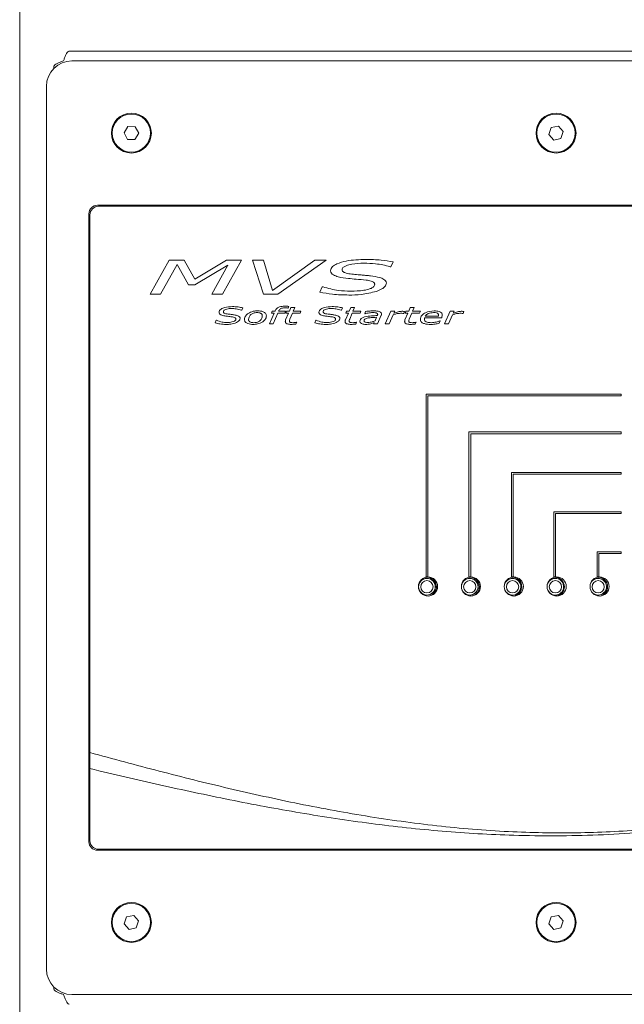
# Model space of a CAD drawing. Header units: millimetres. Extents: x 0 to 420, y 0 to 297.
# Tile 2 of 34: x 7 to 64, y 64 to 157. Entities that reach past the tile are written whole.
import ezdxf

# ---------------------------------------------------------------- set-up
doc = ezdxf.new("R2010")
doc.units = ezdxf.units.MM

msp = doc.modelspace()

# ---------------------------------------------------------------- linework, layer by layer
at = {"color": 7, "linetype": 'Continuous', "lineweight": 0}
msp.add_line((7, 7), (7, 290), dxfattribs=at)
at = {"color": 7, "linetype": 'Continuous', "lineweight": 15}
for p, q in [((11.674, 153.634), (143.365, 153.634)), ((143.119, 152.714), (11.919, 152.714)), ((10.199, 151.987), (10.199, 152.159)), ((9.519, 150.314), (9.519, 67.114)), ((17.188, 146.522), (16.827, 145.931)), ((16.827, 145.931), (17.158, 145.323)), ((17.881, 146.505), (17.188, 146.522)), ((17.851, 145.305), (18.212, 145.896)), ((18.212, 145.896), (17.881, 146.505)), ((57.059, 146.431), (56.841, 145.774)), ((56.841, 145.774), (57.301, 145.256)), ((57.737, 146.571), (57.059, 146.431)), ((58.198, 146.054), (57.737, 146.571)), ((57.98, 145.396), (58.198, 146.054)), ((17.158, 145.323), (17.851, 145.305)), ((57.301, 145.256), (57.98, 145.396)), ((13.519, 138.314), (13.519, 79.114)), ((140.719, 139.114), (14.319, 139.114)), ((140.619, 139.014), (14.419, 139.014)), ((13.619, 138.214), (13.619, 87.514)), ((19.297, 130.731), (21.067, 133.931)), ((21.067, 133.931), (22.475, 133.931)), ((22.475, 133.931), (23.504, 132.157)), ((23.504, 132.157), (26.475, 133.931)), ((27.878, 133.931), (26.108, 130.731)), ((26.475, 133.931), (27.878, 133.931)), ((28.938, 133.931), (29.958, 133.931)), ((29.951, 130.731), (28.938, 133.931)), ((29.958, 133.931), (30.802, 131.081)), ((30.802, 131.081), (34.807, 133.931)), ((35.865, 133.931), (31.308, 130.731)), ((34.807, 133.931), (35.865, 133.931)), ((42.184, 133.779), (41.952, 133.323)), ((21.824, 133.535), (20.27, 130.731)), ((22.9, 131.622), (21.824, 133.535)), ((26.604, 133.452), (23.504, 131.622)), ((25.09, 130.731), (26.604, 133.452)), ((41.952, 133.323), (41.88, 133.323)), ((23.504, 131.622), (22.9, 131.622)), ((35.257, 130.922), (35.504, 131.419)), ((35.504, 131.419), (35.576, 131.419)), ((20.27, 130.731), (19.297, 130.731)), ((26.108, 130.731), (25.09, 130.731)), ((31.308, 130.731), (29.951, 130.731)), ((27.919, 129.217), (27.892, 129.217)), ((28.007, 129.445), (27.919, 129.217)), ((30.701, 128.954), (30.774, 129.116)), ((30.774, 129.116), (31.033, 129.116)), ((31.033, 129.116), (31.049, 129.156)), ((31.393, 129.158), (31.374, 129.116)), ((31.374, 129.116), (32.037, 129.116)), ((32.037, 129.116), (31.966, 128.954)), ((32.073, 128.954), (32.142, 129.116)), ((32.142, 129.116), (32.401, 129.116)), ((32.266, 129.42), (32.246, 129.42)), ((32.341, 129.583), (32.266, 129.42)), ((32.401, 129.116), (32.549, 129.46)), ((32.549, 129.46), (32.91, 129.46)), ((32.91, 129.46), (32.761, 129.116)), ((32.761, 129.116), (33.495, 129.116)), ((33.495, 129.116), (33.431, 128.954)), ((37.317, 129.217), (37.289, 129.217)), ((37.404, 129.445), (37.317, 129.217)), ((37.703, 128.954), (37.773, 129.116)), ((37.773, 129.116), (38.031, 129.116)), ((38.031, 129.116), (38.179, 129.46)), ((38.179, 129.46), (38.54, 129.46)), ((38.54, 129.46), (38.392, 129.116)), ((38.392, 129.116), (39.126, 129.116)), ((39.126, 129.116), (39.061, 128.954)), ((39.511, 128.893), (39.581, 129.099)), ((41.435, 127.921), (41.949, 129.116)), ((41.949, 129.116), (42.318, 129.116)), ((42.318, 129.116), (42.24, 128.934)), ((43.257, 129.104), (43.176, 128.914)), ((43.313, 128.954), (43.383, 129.116)), ((43.383, 129.116), (43.641, 129.116)), ((43.641, 129.116), (43.789, 129.46)), ((43.789, 129.46), (44.15, 129.46)), ((44.15, 129.46), (44.002, 129.116)), ((44.002, 129.116), (44.736, 129.116)), ((44.736, 129.116), (44.671, 128.954)), ((47.025, 127.921), (47.539, 129.116)), ((47.539, 129.116), (47.908, 129.116)), ((47.908, 129.116), (47.83, 128.934)), ((48.847, 129.104), (48.766, 128.914)), ((25.414, 128.017), (25.507, 128.266)), ((25.507, 128.266), (25.534, 128.266)), ((30.518, 127.921), (30.959, 128.954)), ((30.959, 128.954), (30.701, 128.954)), ((31.312, 128.954), (30.871, 127.921)), ((31.966, 128.954), (31.312, 128.954)), ((32.05, 128.302), (32.331, 128.954)), ((32.331, 128.954), (32.073, 128.954)), ((32.691, 128.954), (32.45, 128.388)), ((33.431, 128.954), (32.691, 128.954)), ((33.09, 128.083), (33.023, 127.914)), ((33.071, 128.083), (33.09, 128.083)), ((34.812, 128.017), (34.905, 128.266)), ((34.905, 128.266), (34.932, 128.266)), ((37.68, 128.302), (37.961, 128.954)), ((37.961, 128.954), (37.703, 128.954)), ((38.322, 128.954), (38.081, 128.388)), ((39.061, 128.954), (38.322, 128.954)), ((38.721, 128.083), (38.653, 127.914)), ((38.701, 128.083), (38.721, 128.083)), ((39.53, 128.893), (39.511, 128.893)), ((40.471, 128.228), (40.609, 128.549)), ((41.059, 128.74), (40.697, 127.921)), ((42.175, 128.783), (41.804, 127.921)), ((43.176, 128.914), (43.158, 128.914)), ((43.29, 128.302), (43.571, 128.954)), ((43.571, 128.954), (43.313, 128.954)), ((43.932, 128.954), (43.691, 128.388)), ((44.671, 128.954), (43.932, 128.954)), ((44.331, 128.083), (44.263, 127.914)), ((44.312, 128.083), (44.331, 128.083)), ((46.732, 128.488), (45.142, 128.488)), ((45.195, 128.65), (46.44, 128.65)), ((46.599, 128.205), (46.52, 127.983)), ((46.578, 128.205), (46.599, 128.205)), ((47.765, 128.783), (47.394, 127.921)), ((48.766, 128.914), (48.748, 128.914)), ((30.871, 127.921), (30.518, 127.921)), ((40.339, 127.921), (40.401, 128.065)), ((40.697, 127.921), (40.339, 127.921)), ((41.804, 127.921), (41.435, 127.921)), ((47.394, 127.921), (47.025, 127.921)), ((63.646, 121.299), (45.279, 121.299)), ((45.279, 121.299), (45.279, 104.079)), ((45.439, 104.079), (45.439, 121.139)), ((45.439, 121.139), (63.646, 121.139)), ((63.646, 121.139), (63.646, 121.299)), ((63.646, 117.742), (49.319, 117.742)), ((49.319, 117.742), (49.319, 104.079)), ((49.479, 104.079), (49.479, 117.582)), ((49.479, 117.582), (63.646, 117.582)), ((63.646, 117.582), (63.646, 117.742)), ((63.646, 113.913), (53.319, 113.913)), ((53.319, 113.913), (53.319, 104.079)), ((53.479, 104.079), (53.479, 113.753)), ((53.479, 113.753), (63.646, 113.753)), ((63.646, 113.753), (63.646, 113.913)), ((63.646, 110.227), (57.319, 110.227)), ((57.319, 110.227), (57.319, 104.079)), ((57.479, 104.079), (57.479, 110.067)), ((57.479, 110.067), (63.646, 110.067)), ((63.646, 110.067), (63.646, 110.227)), ((63.646, 106.451), (61.399, 106.451)), ((61.399, 106.451), (61.399, 104.079)), ((61.559, 104.079), (61.559, 106.291)), ((61.559, 106.291), (63.646, 106.291)), ((63.646, 106.291), (63.646, 106.451)), ((45.279, 104.079), (45.439, 104.079)), ((49.319, 104.079), (49.479, 104.079)), ((53.319, 104.079), (53.479, 104.079)), ((57.319, 104.079), (57.479, 104.079)), ((61.399, 104.079), (61.559, 104.079)), ((13.619, 87.514), (13.619, 86.01)), ((13.619, 86.01), (13.619, 79.214)), ((14.319, 78.314), (140.719, 78.314)), ((14.419, 78.414), (140.619, 78.414)), ((17.059, 72.031), (16.841, 71.374)), ((17.737, 72.171), (17.059, 72.031)), ((18.198, 71.654), (17.737, 72.171)), ((17.98, 70.996), (18.198, 71.654)), ((57.059, 72.031), (56.841, 71.374)), ((57.737, 72.171), (57.059, 72.031)), ((58.198, 71.654), (57.737, 72.171)), ((57.98, 70.996), (58.198, 71.654)), ((16.841, 71.374), (17.301, 70.856)), ((17.301, 70.856), (17.98, 70.996)), ((56.841, 71.374), (57.301, 70.856)), ((57.301, 70.856), (57.98, 70.996)), ((10.199, 65.268), (10.199, 65.44)), ((11.919, 64.714), (143.119, 64.714))]:
    msp.add_line(p, q, dxfattribs=at)
for centre, radius in [((17.519, 145.914), 1.88), ((17.519, 145.914), 1.8), ((57.519, 145.914), 1.88), ((57.519, 145.914), 1.8), ((45.459, 103.174), 0.9), ((45.359, 103.154), 0.794), ((49.499, 103.174), 0.9), ((53.539, 103.174), 0.9), ((57.579, 103.174), 0.9), ((61.619, 103.174), 0.9), ((45.359, 103.154), 0.783), ((45.359, 103.154), 0.576), ((49.391, 103.154), 0.783), ((49.391, 103.154), 0.576), ((53.423, 103.154), 0.576), ((57.455, 103.154), 0.576), ((61.487, 103.154), 0.576), ((17.519, 71.514), 1.88), ((57.519, 71.514), 1.88), ((17.519, 71.514), 1.8), ((57.519, 71.514), 1.8)]:
    msp.add_circle(centre, radius, dxfattribs=at)
for centre, radius, start, end in [((11.919, 150.314), 2.4, 90, 180), ((14.319, 138.314), 0.8, 90, 180), ((14.419, 138.214), 0.8, 90, 180), ((45.359, 103.154), 0.9, 0, 98.06206), ((49.391, 103.154), 0.794, 90, 174.37445), ((49.391, 103.154), 0.794, 206.60851, 90), ((49.399, 103.154), 0.9, 0, 98.06206), ((53.423, 103.154), 0.794, 90, 162.26071), ((53.423, 103.154), 0.794, 217.3041, 90), ((53.399, 103.154), 0.9, 0, 93.62388), ((57.455, 103.154), 0.794, 90, 154.39693), ((57.455, 103.154), 0.794, 223.92777, 90), ((57.399, 103.154), 0.9, 0, 90.56558), ((61.487, 103.154), 0.794, 90, 148.3626), ((61.487, 103.154), 0.794, 228.8687, 90), ((61.479, 103.154), 0.9, 0, 93.62388), ((45.359, 103.154), 0.9, 284.55781, 0), ((49.399, 103.154), 0.9, 284.55781, 0), ((53.423, 103.154), 0.783, 270, 180.99513), ((53.399, 103.154), 0.9, 282.63633, 0), ((57.455, 103.154), 0.783, 270, 165.57041), ((57.399, 103.154), 0.9, 282.1148, 0), ((61.487, 103.154), 0.783, 270, 157.08654), ((61.479, 103.154), 0.9, 282.63633, 0), ((53.423, 103.154), 0.783, 198.56968, 270), ((57.455, 103.154), 0.783, 212.75429, 270), ((61.487, 103.154), 0.783, 220.14476, 270), ((14.319, 79.114), 0.8, 180, 270), ((14.419, 79.214), 0.8, 180, 270), ((11.919, 67.114), 2.4, 180, 270)]:
    msp.add_arc(centre, radius, start, end, dxfattribs=at)
for points, knots in [([(11.119, 152.714), (11.156, 152.809), (11.235, 153.015), (11.357, 153.3), (11.484, 153.521), (11.59, 153.622), (11.653, 153.631), (11.674, 153.634)], [0, 0, 0, 0, 0.198375, 0.428336, 0.658325, 0.888314, 1, 1, 1, 1]), ([(10.199, 152.159), (10.208, 152.196), (10.227, 152.275), (10.385, 152.397), (10.638, 152.524), (10.902, 152.63), (11.066, 152.693), (11.119, 152.714)], [0, 0, 0, 0, 0.198375, 0.428336, 0.658325, 0.888314, 1, 1, 1, 1]), ([(36.27, 132.931), (36.282, 133.008), (36.307, 133.163), (36.524, 133.398), (36.998, 133.662), (38.048, 133.961), (38.977, 133.991), (39.597, 134.012)], [0, 0, 0, 0, 0.062049, 0.12443, 0.249307, 0.499501, 1, 1, 1, 1]), ([(39.416, 133.647), (39.039, 133.638), (38.473, 133.623), (37.827, 133.462), (37.532, 133.316), (37.39, 133.181), (37.372, 133.087), (37.363, 133.04)], [0, 0, 0, 0, 0.500493, 0.750634, 0.875578, 0.937999, 1, 1, 1, 1]), ([(41.88, 133.323), (41.655, 133.385), (41.206, 133.508), (40.38, 133.619), (39.781, 133.636), (39.416, 133.647)], [0, 0, 0, 0, 0.279845, 0.559949, 1, 1, 1, 1]), ([(39.597, 134.012), (40.083, 134.002), (40.951, 133.984), (41.807, 133.841), (42.184, 133.779)], [0, 0, 0, 0, 0.559969, 1, 1, 1, 1]), ([(37.958, 132.21), (37.633, 132.248), (37.145, 132.306), (36.613, 132.498), (36.33, 132.689), (36.29, 132.851), (36.27, 132.931)], [0, 0, 0, 0, 0.501401, 0.751812, 0.876804, 1, 1, 1, 1]), ([(37.363, 133.04), (37.373, 132.996), (37.393, 132.907), (37.537, 132.79), (37.829, 132.675), (38.096, 132.644), (38.275, 132.624)], [0, 0, 0, 0, 0.123524, 0.248516, 0.498436, 1, 1, 1, 1]), ([(39.626, 132.057), (39.315, 132.086), (38.759, 132.137), (38.203, 132.188), (37.958, 132.21)], [0, 0, 0, 0, 0.559985, 1, 1, 1, 1]), ([(38.275, 132.624), (38.477, 132.605), (38.809, 132.574), (39.272, 132.534), (39.664, 132.498), (39.925, 132.47), (40.056, 132.456)], [0, 0, 0, 0, 0.34, 0.560001, 0.780002, 1, 1, 1, 1]), ([(40.442, 131.659), (40.434, 131.699), (40.419, 131.78), (40.29, 131.89), (40.028, 131.999), (39.787, 132.034), (39.626, 132.057)], [0, 0, 0, 0, 0.123845, 0.248775, 0.498918, 1, 1, 1, 1]), ([(40.056, 132.456), (40.343, 132.416), (40.775, 132.356), (41.247, 132.179), (41.488, 131.997), (41.52, 131.853), (41.535, 131.781)], [0, 0, 0, 0, 0.501418, 0.751701, 0.876559, 1, 1, 1, 1]), ([(37.996, 130.65), (37.48, 130.661), (36.56, 130.68), (35.655, 130.848), (35.257, 130.922)], [0, 0, 0, 0, 0.559982, 1, 1, 1, 1]), ([(35.576, 131.419), (36.053, 131.287), (36.905, 131.05), (37.788, 131.025), (38.177, 131.014)], [0, 0, 0, 0, 0.559502, 1, 1, 1, 1]), ([(40.601, 130.994), (40.121, 130.875), (39.265, 130.662), (38.384, 130.653), (37.996, 130.65)], [0, 0, 0, 0, 0.559584, 1, 1, 1, 1]), ([(38.177, 131.014), (38.591, 131.023), (39.214, 131.035), (39.928, 131.198), (40.253, 131.358), (40.412, 131.503), (40.432, 131.607), (40.442, 131.659)], [0, 0, 0, 0, 0.500645, 0.750764, 0.875675, 0.93806, 1, 1, 1, 1]), ([(41.535, 131.781), (41.499, 131.666), (41.424, 131.434), (41.059, 131.177), (40.775, 131.064), (40.601, 130.994)], [0, 0, 0, 0, 0.276107, 0.55747, 1, 1, 1, 1]), ([(25.779, 129.021), (25.791, 129.082), (25.816, 129.205), (26.016, 129.366), (26.413, 129.533), (26.785, 129.55), (27.032, 129.562)], [0, 0, 0, 0, 0.123684, 0.248649, 0.499059, 1, 1, 1, 1]), ([(26.418, 128.661), (26.287, 128.682), (26.091, 128.713), (25.884, 128.82), (25.793, 128.922), (25.784, 128.988), (25.779, 129.021)], [0, 0, 0, 0, 0.500782, 0.750623, 0.875528, 1, 1, 1, 1]), ([(26.96, 129.379), (26.81, 129.374), (26.584, 129.366), (26.339, 129.276), (26.211, 129.187), (26.193, 129.113), (26.184, 129.076)], [0, 0, 0, 0, 0.50119, 0.751608, 0.876642, 1, 1, 1, 1]), ([(26.184, 129.076), (26.186, 129.058), (26.191, 129.021), (26.236, 128.961), (26.348, 128.895), (26.456, 128.879), (26.529, 128.868)], [0, 0, 0, 0, 0.124695, 0.249688, 0.498986, 1, 1, 1, 1]), ([(27.892, 129.217), (27.722, 129.271), (27.418, 129.367), (27.1, 129.376), (26.96, 129.379)], [0, 0, 0, 0, 0.559388, 1, 1, 1, 1]), ([(27.032, 129.562), (27.216, 129.557), (27.545, 129.547), (27.866, 129.476), (28.007, 129.445)], [0, 0, 0, 0, 0.5599465, 1, 1, 1, 1]), ([(28.512, 128.914), (28.672, 128.995), (28.958, 129.138), (29.277, 129.151), (29.418, 129.157)], [0, 0, 0, 0, 0.5590111, 1, 1, 1, 1]), ([(29.418, 129.157), (29.593, 129.148), (29.855, 129.134), (30.129, 128.978), (30.223, 128.827), (30.231, 128.739), (30.235, 128.696)], [0, 0, 0, 0, 0.500262, 0.749636, 0.874742, 1, 1, 1, 1]), ([(31.049, 129.156), (31.101, 129.243), (31.204, 129.416), (31.536, 129.578), (31.792, 129.593), (31.948, 129.602)], [0, 0, 0, 0, 0.2788887, 0.5591019, 1, 1, 1, 1]), ([(31.932, 129.44), (31.807, 129.436), (31.632, 129.429), (31.46, 129.285), (31.415, 129.201), (31.393, 129.158)], [0, 0, 0, 0, 0.558455, 0.779005, 1, 1, 1, 1]), ([(32.246, 129.42), (32.188, 129.426), (32.083, 129.437), (31.978, 129.439), (31.932, 129.44)], [0, 0, 0, 0, 0.560008, 1, 1, 1, 1]), ([(31.948, 129.602), (32.022, 129.601), (32.153, 129.599), (32.284, 129.588), (32.341, 129.583)], [0, 0, 0, 0, 0.559983, 1, 1, 1, 1]), ([(35.176, 129.021), (35.189, 129.082), (35.214, 129.205), (35.413, 129.366), (35.811, 129.533), (36.182, 129.55), (36.43, 129.562)], [0, 0, 0, 0, 0.123684, 0.248649, 0.499059, 1, 1, 1, 1]), ([(35.816, 128.661), (35.685, 128.682), (35.489, 128.713), (35.281, 128.82), (35.19, 128.922), (35.181, 128.988), (35.176, 129.021)], [0, 0, 0, 0, 0.500782, 0.750623, 0.875528, 1, 1, 1, 1]), ([(36.358, 129.379), (36.207, 129.374), (35.981, 129.366), (35.736, 129.276), (35.608, 129.187), (35.59, 129.113), (35.582, 129.076)], [0, 0, 0, 0, 0.50119, 0.751608, 0.876642, 1, 1, 1, 1]), ([(35.582, 129.076), (35.584, 129.058), (35.589, 129.021), (35.633, 128.961), (35.745, 128.895), (35.854, 128.879), (35.926, 128.868)], [0, 0, 0, 0, 0.124695, 0.249688, 0.498986, 1, 1, 1, 1]), ([(37.289, 129.217), (37.12, 129.271), (36.816, 129.367), (36.498, 129.376), (36.358, 129.379)], [0, 0, 0, 0, 0.559388, 1, 1, 1, 1]), ([(36.43, 129.562), (36.614, 129.557), (36.942, 129.547), (37.263, 129.476), (37.404, 129.445)], [0, 0, 0, 0, 0.559946, 1, 1, 1, 1]), ([(39.581, 129.099), (39.662, 129.109), (39.796, 129.126), (39.982, 129.144), (40.141, 129.155), (40.247, 129.156), (40.3, 129.157)], [0, 0, 0, 0, 0.339989, 0.559996, 0.779999, 1, 1, 1, 1]), ([(40.3, 129.157), (40.453, 129.153), (40.683, 129.148), (40.944, 129.079), (41.071, 128.98), (41.084, 128.903), (41.09, 128.864)], [0, 0, 0, 0, 0.501517, 0.751537, 0.876116, 1, 1, 1, 1]), ([(42.24, 128.934), (42.377, 128.99), (42.623, 129.089), (42.886, 129.108), (43.002, 129.116)], [0, 0, 0, 0, 0.560187, 1, 1, 1, 1]), ([(43.002, 129.116), (43.05, 129.116), (43.135, 129.116), (43.22, 129.107), (43.257, 129.104)], [0, 0, 0, 0, 0.5599569, 1, 1, 1, 1]), ([(44.736, 128.346), (44.744, 128.417), (44.759, 128.558), (44.921, 128.796), (45.332, 129.088), (45.758, 129.129), (46.042, 129.157)], [0, 0, 0, 0, 0.125181, 0.250525, 0.500933, 1, 1, 1, 1]), ([(46.042, 129.157), (46.201, 129.151), (46.44, 129.142), (46.695, 129.012), (46.79, 128.879), (46.798, 128.799), (46.802, 128.76)], [0, 0, 0, 0, 0.500578, 0.749965, 0.874955, 1, 1, 1, 1]), ([(47.83, 128.934), (47.967, 128.99), (48.213, 129.089), (48.476, 129.108), (48.592, 129.116)], [0, 0, 0, 0, 0.560187, 1, 1, 1, 1]), ([(48.592, 129.116), (48.64, 129.116), (48.725, 129.116), (48.81, 129.107), (48.847, 129.104)], [0, 0, 0, 0, 0.559957, 1, 1, 1, 1]), ([(25.534, 128.266), (25.71, 128.2), (26.026, 128.082), (26.361, 128.069), (26.509, 128.063)], [0, 0, 0, 0, 0.5592197, 1, 1, 1, 1]), ([(27.05, 128.585), (26.932, 128.599), (26.721, 128.625), (26.511, 128.65), (26.418, 128.661)], [0, 0, 0, 0, 0.559975, 1, 1, 1, 1]), ([(26.509, 128.063), (26.674, 128.067), (26.92, 128.074), (27.189, 128.167), (27.33, 128.264), (27.349, 128.345), (27.359, 128.385)], [0, 0, 0, 0, 0.501372, 0.75168, 0.87671, 1, 1, 1, 1]), ([(26.529, 128.868), (26.605, 128.858), (26.731, 128.843), (26.907, 128.823), (27.056, 128.805), (27.154, 128.791), (27.204, 128.784)], [0, 0, 0, 0, 0.339999, 0.560001, 0.780002, 1, 1, 1, 1]), ([(27.359, 128.385), (27.357, 128.402), (27.353, 128.435), (27.314, 128.491), (27.213, 128.553), (27.115, 128.572), (27.05, 128.585)], [0, 0, 0, 0, 0.124895, 0.249832, 0.499467, 1, 1, 1, 1]), ([(27.204, 128.784), (27.32, 128.762), (27.494, 128.73), (27.678, 128.63), (27.753, 128.535), (27.76, 128.476), (27.764, 128.446)], [0, 0, 0, 0, 0.5008435, 0.7504999, 0.8753498, 1, 1, 1, 1]), ([(27.764, 128.446), (27.753, 128.395), (27.733, 128.293), (27.602, 128.154), (27.485, 128.091), (27.414, 128.053)], [0, 0, 0, 0, 0.278318, 0.558981, 1, 1, 1, 1]), ([(28.169, 128.343), (28.175, 128.407), (28.188, 128.537), (28.303, 128.745), (28.433, 128.85), (28.512, 128.914)], [0, 0, 0, 0, 0.279913, 0.560181, 1, 1, 1, 1]), ([(28.988, 127.881), (28.812, 127.889), (28.549, 127.901), (28.277, 128.061), (28.181, 128.212), (28.173, 128.299), (28.169, 128.343)], [0, 0, 0, 0, 0.500232, 0.749659, 0.874771, 1, 1, 1, 1]), ([(28.769, 128.803), (28.702, 128.732), (28.582, 128.606), (28.562, 128.433), (28.554, 128.358)], [0, 0, 0, 0, 0.559377, 1, 1, 1, 1]), ([(28.554, 128.358), (28.555, 128.33), (28.559, 128.275), (28.596, 128.199), (28.653, 128.14), (28.796, 128.056), (28.936, 128.049), (29.047, 128.043)], [0, 0, 0, 0, 0.12534, 0.250514, 0.375741, 0.501177, 1, 1, 1, 1]), ([(29.358, 128.995), (29.239, 128.987), (29.025, 128.973), (28.847, 128.855), (28.769, 128.803)], [0, 0, 0, 0, 0.5599453, 1, 1, 1, 1]), ([(29.893, 128.124), (29.734, 128.042), (29.448, 127.894), (29.129, 127.885), (28.988, 127.881)], [0, 0, 0, 0, 0.559002, 1, 1, 1, 1]), ([(29.047, 128.043), (29.167, 128.05), (29.381, 128.064), (29.559, 128.182), (29.637, 128.234)], [0, 0, 0, 0, 0.560164, 1, 1, 1, 1]), ([(29.85, 128.682), (29.848, 128.709), (29.845, 128.764), (29.809, 128.84), (29.751, 128.899), (29.608, 128.982), (29.469, 128.989), (29.358, 128.995)], [0, 0, 0, 0, 0.125333, 0.250485, 0.375703, 0.501149, 1, 1, 1, 1]), ([(29.637, 128.234), (29.704, 128.306), (29.824, 128.433), (29.842, 128.606), (29.85, 128.682)], [0, 0, 0, 0, 0.559306, 1, 1, 1, 1]), ([(30.235, 128.696), (30.228, 128.631), (30.215, 128.502), (30.102, 128.294), (29.972, 128.189), (29.893, 128.124)], [0, 0, 0, 0, 0.279984, 0.56034, 1, 1, 1, 1]), ([(32.017, 128.155), (32.02, 128.183), (32.025, 128.233), (32.042, 128.281), (32.05, 128.302)], [0, 0, 0, 0, 0.5593801, 1, 1, 1, 1]), ([(32.575, 127.881), (32.46, 127.885), (32.287, 127.89), (32.095, 127.971), (32.025, 128.068), (32.02, 128.126), (32.017, 128.155)], [0, 0, 0, 0, 0.50105, 0.750204, 0.875024, 1, 1, 1, 1]), ([(32.45, 128.388), (32.436, 128.354), (32.411, 128.294), (32.403, 128.229), (32.399, 128.201)], [0, 0, 0, 0, 0.560315, 1, 1, 1, 1]), ([(32.399, 128.201), (32.401, 128.184), (32.404, 128.149), (32.434, 128.104), (32.478, 128.075), (32.578, 128.045), (32.665, 128.044), (32.735, 128.043)], [0, 0, 0, 0, 0.124826, 0.24927, 0.37413, 0.499371, 1, 1, 1, 1]), ([(32.735, 128.043), (32.798, 128.047), (32.911, 128.054), (33.022, 128.074), (33.071, 128.083)], [0, 0, 0, 0, 0.559843, 1, 1, 1, 1]), ([(34.932, 128.266), (35.108, 128.2), (35.423, 128.082), (35.759, 128.069), (35.907, 128.063)], [0, 0, 0, 0, 0.55922, 1, 1, 1, 1]), ([(36.447, 128.585), (36.329, 128.599), (36.119, 128.625), (35.908, 128.65), (35.816, 128.661)], [0, 0, 0, 0, 0.559975, 1, 1, 1, 1]), ([(35.907, 128.063), (36.071, 128.067), (36.318, 128.074), (36.587, 128.167), (36.727, 128.264), (36.747, 128.345), (36.756, 128.385)], [0, 0, 0, 0, 0.501372, 0.75168, 0.87671, 1, 1, 1, 1]), ([(35.926, 128.868), (36.003, 128.858), (36.129, 128.843), (36.305, 128.823), (36.453, 128.805), (36.552, 128.791), (36.601, 128.784)], [0, 0, 0, 0, 0.339999, 0.560001, 0.780002, 1, 1, 1, 1]), ([(36.756, 128.385), (36.754, 128.402), (36.751, 128.435), (36.712, 128.491), (36.611, 128.553), (36.513, 128.572), (36.447, 128.585)], [0, 0, 0, 0, 0.124895, 0.249832, 0.499467, 1, 1, 1, 1]), ([(36.601, 128.784), (36.717, 128.762), (36.891, 128.73), (37.075, 128.63), (37.151, 128.535), (37.158, 128.476), (37.161, 128.446)], [0, 0, 0, 0, 0.500843, 0.7505, 0.87535, 1, 1, 1, 1]), ([(37.161, 128.446), (37.151, 128.395), (37.13, 128.293), (36.999, 128.154), (36.883, 128.091), (36.811, 128.053)], [0, 0, 0, 0, 0.2783175, 0.5589811, 1, 1, 1, 1]), ([(37.647, 128.155), (37.65, 128.183), (37.655, 128.233), (37.673, 128.281), (37.68, 128.302)], [0, 0, 0, 0, 0.5593801, 1, 1, 1, 1]), ([(38.205, 127.881), (38.09, 127.885), (37.918, 127.89), (37.726, 127.971), (37.655, 128.068), (37.65, 128.126), (37.647, 128.155)], [0, 0, 0, 0, 0.50105, 0.750204, 0.875024, 1, 1, 1, 1]), ([(38.081, 128.388), (38.066, 128.354), (38.041, 128.294), (38.033, 128.229), (38.03, 128.201)], [0, 0, 0, 0, 0.560315, 1, 1, 1, 1]), ([(38.03, 128.201), (38.031, 128.184), (38.034, 128.149), (38.065, 128.104), (38.108, 128.075), (38.208, 128.045), (38.296, 128.044), (38.365, 128.043)], [0, 0, 0, 0, 0.124826, 0.24927, 0.37413, 0.499371, 1, 1, 1, 1]), ([(38.365, 128.043), (38.429, 128.047), (38.541, 128.054), (38.653, 128.074), (38.701, 128.083)], [0, 0, 0, 0, 0.559843, 1, 1, 1, 1]), ([(39.045, 128.184), (39.055, 128.244), (39.074, 128.365), (39.248, 128.509), (39.393, 128.558), (39.482, 128.588)], [0, 0, 0, 0, 0.278238, 0.558194, 1, 1, 1, 1]), ([(39.603, 127.881), (39.486, 127.888), (39.31, 127.899), (39.128, 128.001), (39.055, 128.096), (39.048, 128.154), (39.045, 128.184)], [0, 0, 0, 0, 0.5000021, 0.7499505, 0.8750391, 1, 1, 1, 1]), ([(39.736, 128.47), (39.659, 128.448), (39.551, 128.419), (39.443, 128.316), (39.434, 128.254), (39.43, 128.222)], [0, 0, 0, 0, 0.560788, 0.780786, 1, 1, 1, 1]), ([(39.43, 128.222), (39.432, 128.204), (39.437, 128.166), (39.492, 128.111), (39.616, 128.067), (39.727, 128.065), (39.801, 128.063)], [0, 0, 0, 0, 0.124403, 0.24916, 0.498734, 1, 1, 1, 1]), ([(39.482, 128.588), (39.703, 128.629), (40.1, 128.702), (40.502, 128.708), (40.679, 128.711)], [0, 0, 0, 0, 0.559576, 1, 1, 1, 1]), ([(40.231, 128.995), (40.099, 128.986), (39.862, 128.969), (39.631, 128.917), (39.53, 128.893)], [0, 0, 0, 0, 0.559801, 1, 1, 1, 1]), ([(40.609, 128.549), (40.51, 128.546), (40.346, 128.542), (40.118, 128.526), (39.925, 128.508), (39.799, 128.482), (39.736, 128.47)], [0, 0, 0, 0, 0.340035, 0.560059, 0.780069, 1, 1, 1, 1]), ([(39.801, 128.063), (39.931, 128.076), (40.162, 128.099), (40.377, 128.188), (40.471, 128.228)], [0, 0, 0, 0, 0.55935, 1, 1, 1, 1]), ([(40.579, 128.961), (40.515, 128.973), (40.4, 128.994), (40.283, 128.995), (40.231, 128.995)], [0, 0, 0, 0, 0.55949, 1, 1, 1, 1]), ([(40.717, 128.823), (40.715, 128.843), (40.71, 128.883), (40.656, 128.934), (40.608, 128.95), (40.579, 128.961)], [0, 0, 0, 0, 0.27922, 0.558963, 1, 1, 1, 1]), ([(40.679, 128.711), (40.689, 128.731), (40.707, 128.767), (40.714, 128.806), (40.717, 128.823)], [0, 0, 0, 0, 0.56118, 1, 1, 1, 1]), ([(41.09, 128.864), (41.088, 128.84), (41.082, 128.797), (41.066, 128.757), (41.059, 128.74)], [0, 0, 0, 0, 0.5594114, 1, 1, 1, 1]), ([(42.86, 128.934), (42.729, 128.921), (42.494, 128.898), (42.273, 128.818), (42.175, 128.783)], [0, 0, 0, 0, 0.559294, 1, 1, 1, 1]), ([(43.158, 128.914), (43.102, 128.921), (43.004, 128.933), (42.904, 128.934), (42.86, 128.934)], [0, 0, 0, 0, 0.55997, 1, 1, 1, 1]), ([(43.257, 128.155), (43.26, 128.183), (43.265, 128.233), (43.283, 128.281), (43.29, 128.302)], [0, 0, 0, 0, 0.55938, 1, 1, 1, 1]), ([(43.815, 127.881), (43.7, 127.885), (43.528, 127.89), (43.336, 127.971), (43.266, 128.068), (43.26, 128.126), (43.257, 128.155)], [0, 0, 0, 0, 0.50105, 0.750204, 0.875024, 1, 1, 1, 1]), ([(43.691, 128.388), (43.677, 128.354), (43.651, 128.294), (43.643, 128.229), (43.64, 128.201)], [0, 0, 0, 0, 0.560315, 1, 1, 1, 1]), ([(43.64, 128.201), (43.641, 128.184), (43.644, 128.149), (43.675, 128.104), (43.719, 128.075), (43.819, 128.045), (43.906, 128.044), (43.976, 128.043)], [0, 0, 0, 0, 0.124826, 0.24927, 0.37413, 0.499371, 1, 1, 1, 1]), ([(43.976, 128.043), (44.039, 128.047), (44.152, 128.054), (44.263, 128.074), (44.312, 128.083)], [0, 0, 0, 0, 0.559843, 1, 1, 1, 1]), ([(45.7, 127.881), (45.502, 127.889), (45.207, 127.9), (44.883, 128.04), (44.753, 128.197), (44.741, 128.296), (44.736, 128.346)], [0, 0, 0, 0, 0.5008, 0.750362, 0.875199, 1, 1, 1, 1]), ([(45.142, 128.488), (45.135, 128.467), (45.123, 128.428), (45.121, 128.388), (45.121, 128.37)], [0, 0, 0, 0, 0.559773, 1, 1, 1, 1]), ([(45.121, 128.37), (45.124, 128.337), (45.132, 128.271), (45.215, 128.162), (45.428, 128.056), (45.627, 128.048), (45.76, 128.043)], [0, 0, 0, 0, 0.124885, 0.249855, 0.499439, 1, 1, 1, 1]), ([(45.977, 128.995), (45.81, 128.979), (45.577, 128.958), (45.309, 128.813), (45.233, 128.704), (45.195, 128.65)], [0, 0, 0, 0, 0.559571, 0.780328, 1, 1, 1, 1]), ([(45.76, 128.043), (45.917, 128.054), (46.197, 128.074), (46.461, 128.165), (46.578, 128.205)], [0, 0, 0, 0, 0.559739, 1, 1, 1, 1]), ([(46.457, 128.75), (46.455, 128.775), (46.45, 128.826), (46.391, 128.91), (46.228, 128.99), (46.078, 128.993), (45.977, 128.995)], [0, 0, 0, 0, 0.125072, 0.249988, 0.499, 1, 1, 1, 1]), ([(46.44, 128.65), (46.445, 128.669), (46.455, 128.701), (46.457, 128.735), (46.457, 128.75)], [0, 0, 0, 0, 0.560167, 1, 1, 1, 1]), ([(46.802, 128.76), (46.794, 128.708), (46.78, 128.615), (46.747, 128.527), (46.732, 128.488)], [0, 0, 0, 0, 0.559501, 1, 1, 1, 1]), ([(48.45, 128.934), (48.319, 128.921), (48.084, 128.898), (47.863, 128.818), (47.765, 128.783)], [0, 0, 0, 0, 0.559294, 1, 1, 1, 1]), ([(48.748, 128.914), (48.692, 128.921), (48.594, 128.933), (48.494, 128.934), (48.45, 128.934)], [0, 0, 0, 0, 0.5599701, 1, 1, 1, 1]), ([(26.439, 127.881), (26.245, 127.886), (25.899, 127.896), (25.562, 127.98), (25.414, 128.017)], [0, 0, 0, 0, 0.55996, 1, 1, 1, 1]), ([(27.414, 128.053), (27.237, 127.994), (26.92, 127.887), (26.586, 127.883), (26.439, 127.881)], [0, 0, 0, 0, 0.559349, 1, 1, 1, 1]), ([(33.023, 127.914), (32.939, 127.904), (32.791, 127.886), (32.641, 127.882), (32.575, 127.881)], [0, 0, 0, 0, 0.560012, 1, 1, 1, 1]), ([(35.837, 127.881), (35.643, 127.886), (35.296, 127.896), (34.96, 127.98), (34.812, 128.017)], [0, 0, 0, 0, 0.55996, 1, 1, 1, 1]), ([(36.811, 128.053), (36.634, 127.994), (36.317, 127.887), (35.984, 127.883), (35.837, 127.881)], [0, 0, 0, 0, 0.559349, 1, 1, 1, 1]), ([(38.653, 127.914), (38.57, 127.904), (38.421, 127.886), (38.271, 127.882), (38.205, 127.881)], [0, 0, 0, 0, 0.560012, 1, 1, 1, 1]), ([(40.087, 127.947), (39.998, 127.925), (39.839, 127.886), (39.675, 127.882), (39.603, 127.881)], [0, 0, 0, 0, 0.559862, 1, 1, 1, 1]), ([(40.401, 128.065), (40.343, 128.04), (40.24, 127.996), (40.134, 127.962), (40.087, 127.947)], [0, 0, 0, 0, 0.560082, 1, 1, 1, 1]), ([(44.263, 127.914), (44.18, 127.904), (44.031, 127.886), (43.881, 127.882), (43.815, 127.881)], [0, 0, 0, 0, 0.560012, 1, 1, 1, 1]), ([(46.146, 127.915), (46.063, 127.903), (45.915, 127.883), (45.765, 127.881), (45.7, 127.881)], [0, 0, 0, 0, 0.560004, 1, 1, 1, 1]), ([(46.52, 127.983), (46.45, 127.968), (46.327, 127.941), (46.201, 127.923), (46.146, 127.915)], [0, 0, 0, 0, 0.560017, 1, 1, 1, 1]), ([(13.619, 87.514), (15.786, 86.928), (20.132, 85.753), (26.697, 84.118), (33.319, 82.652), (39.991, 81.428), (46.707, 80.515), (53.33, 79.989), (59.842, 79.9), (66.217, 80.233), (72.556, 80.968), (78.845, 82.044), (86.738, 83.627), (94.095, 85.195), (99.408, 86.129), (100.98, 86.405)], [0, 0, 0, 0, 0.0759302, 0.1522768, 0.2287952, 0.3052995, 0.3816846, 0.4579498, 0.5298554, 0.6018108, 0.673718, 0.7455983, 0.8175384, 0.9460195, 1, 1, 1, 1]), ([(13.619, 86.01), (15.803, 85.494), (20.177, 84.46), (26.773, 83.049), (33.41, 81.806), (40.085, 80.791), (46.793, 80.058), (53.929, 79.64), (61.481, 79.672), (69.414, 80.249), (77.287, 81.346), (85.638, 82.652), (93.531, 83.937), (98.814, 84.768), (100.98, 85.109)], [0, 0, 0, 0, 0.076236, 0.15267, 0.229159, 0.305606, 0.381978, 0.458318, 0.548342, 0.638344, 0.728311, 0.818321, 0.925489, 1, 1, 1, 1]), ([(11.119, 64.714), (11.024, 64.75), (10.818, 64.829), (10.533, 64.951), (10.312, 65.079), (10.211, 65.184), (10.202, 65.247), (10.199, 65.268)], [0, 0, 0, 0, 0.1983753, 0.4283357, 0.6583249, 0.8883136, 1, 1, 1, 1]), ([(11.674, 63.794), (11.637, 63.802), (11.558, 63.821), (11.436, 63.98), (11.309, 64.233), (11.203, 64.496), (11.14, 64.66), (11.119, 64.714)], [0, 0, 0, 0, 0.198375, 0.428336, 0.658325, 0.888314, 1, 1, 1, 1])]:
    msp.add_open_spline(points, degree=3, knots=knots, dxfattribs=at)

doc.saveas('drawing.dxf')
